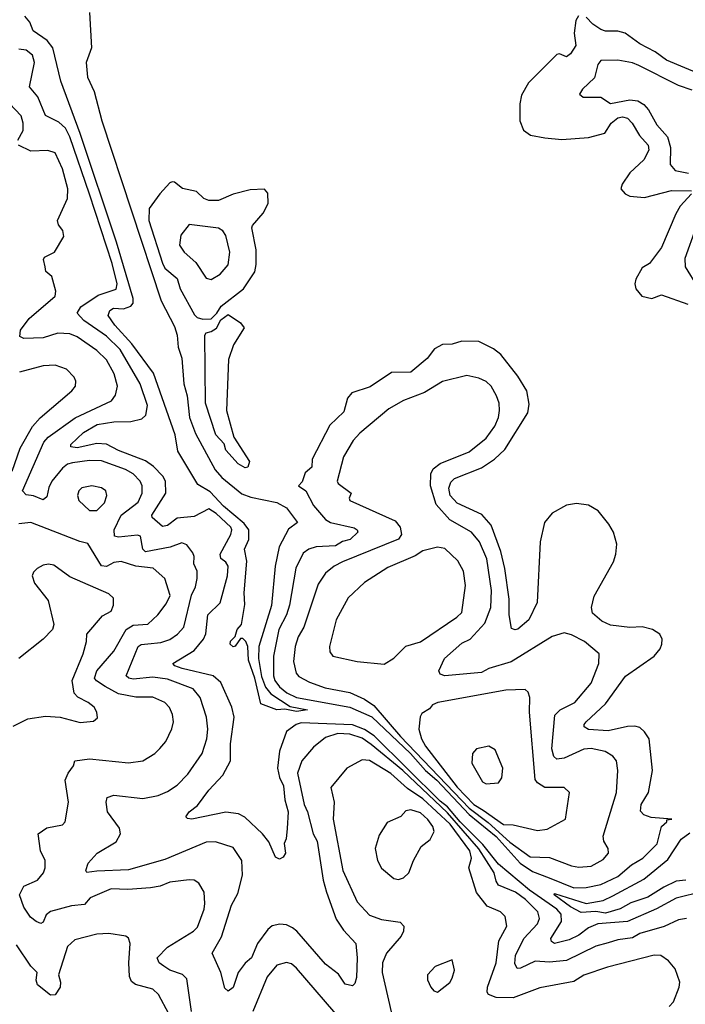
# Model space of a CAD drawing. Extents: x 1954683 to 2060285, y 904798 to 1016299.
# Tile 228 of 256: x 1976289 to 1979022, y 987234 to 991281. Entities that reach past the tile are written whole.
import ezdxf

# ---------------------------------------------------------------- set-up
doc = ezdxf.new("R2010")
doc.units = 0

msp = doc.modelspace()

# ---------------------------------------------------------------- linework, layer by layer
at = {"layer": '0CON10XD'}
for points in [[(1976575, 991310), (1976583.8, 991165), (1976561.2, 991105), (1976567.1, 991045), (1976595.1, 990985), (1976626.1, 990865), (1976870.2, 990125), (1976925, 990019.5), (1976935.4, 989985), (1976940, 989935), (1976955, 989889.2), (1976962.5, 989785), (1976975.8, 989735), (1976986.2, 989646.2), (1977010.8, 989580.8), (1977090.9, 989430.9), (1977119.2, 989399.2), (1977201.6, 989331.6), (1977237.9, 989317.9), (1977345, 989296.3), (1977384.3, 989275), (1977430, 989215), (1977392.5, 989187.5), (1977353.9, 989115), (1977338.5, 989035), (1977322.9, 988872.9), (1977270.6, 988705), (1977269.4, 988655), (1977282, 988582), (1977297.5, 988537.5), (1977319.9, 988509.9), (1977399, 988459), (1977471.2, 988445), (1977425, 988437.5), (1977377.6, 988447.6), (1977344.8, 988444.8), (1977279.4, 988469.4), (1977254.1, 988575), (1977228.9, 988648.9), (1977225.6, 988705), (1977218, 988725), (1977205, 988737.5), (1977195, 988737.5), (1977173.6, 988706.4), (1977165, 988703.3), (1977152.5, 988715), (1977155, 988726.2), (1977174.1, 988745.9), (1977182, 988775), (1977200, 988795), (1977212.9, 988877.1), (1977210.5, 988925), (1977220.9, 989055), (1977212, 989105), (1977230.2, 989145), (1977229.1, 989185), (1977210.3, 989210.3), (1977125, 989281.9), (1977070.5, 989340.5), (1977020.7, 989370.7), (1976987.1, 989425), (1976937.8, 989507.8), (1976927.1, 989575), (1976838.7, 989828.7), (1976749.2, 989949.2), (1976679.4, 990025), (1976652.1, 990065), (1976658.5, 990085), (1976674.3, 990095), (1976715, 990092.6), (1976745, 990103.2), (1976754.5, 990115.5), (1976754.8, 990135), (1976685.9, 990365.9), (1976537.6, 990812.4), (1976457.8, 991027.8), (1976424.8, 991165), (1976401.6, 991195), (1976343.9, 991235), (1976330.8, 991270.8), (1976309.4, 991295)], [(1978583.9, 991296.1), (1978573.1, 991276.9), (1978565.6, 991225), (1978572.3, 991175), (1978550.2, 991139.8), (1978535, 991127.5), (1978505, 991140), (1978495, 991138), (1978378.1, 991021.9), (1978349.9, 990970.1), (1978342.5, 990935), (1978342.4, 990865), (1978357.2, 990827.2), (1978386.7, 990806.7), (1978445, 990795.7), (1978515, 990789), (1978625, 990796.1), (1978692, 990815), (1978717.4, 990855), (1978745, 990877.9), (1978765, 990881), (1978785.4, 990875.4), (1978804.3, 990855), (1978833.7, 990805), (1978870, 990765), (1978872.7, 990745), (1978851.8, 990705), (1978795, 990650.8), (1978763.6, 990605), (1978757.1, 990585), (1978775, 990565.7), (1978795, 990555.5), (1978855, 990550.6), (1978965, 990578.6), (1979047.4, 990577.4)], [(1979098.8, 991285), (1979114.8, 991264.8), (1979150.8, 991240.8), (1979295, 991201.1), (1979354.6, 991175), (1979401.1, 991145), (1979407.8, 991125), (1979396.5, 991113.5), (1979335, 991106.8), (1979245, 991108.4), (1979215, 991097.1), (1979145, 991054), (1979095, 991051.5), (1978945.4, 991115), (1978898.1, 991148.1), (1978835, 991181.1), (1978775, 991225.3), (1978745, 991233.2), (1978695, 991233), (1978675, 991240.8), (1978642.8, 991262.8), (1978615, 991291.8)], [(1979095, 987698.2), (1978985, 987671.3), (1978903.6, 987626.4), (1978785, 987575.1), (1978663.3, 987565), (1978625, 987548.8), (1978585, 987518.8), (1978545, 987499), (1978485, 987484.3), (1978472.3, 987492.3), (1978470.3, 987505), (1978513.4, 987575), (1978512.9, 987605), (1978494.8, 987625), (1978382.9, 987702.9), (1978255, 987810.2), (1978191.4, 987891.4), (1978097.2, 987985), (1978045.7, 988045.7), (1978015, 988069.7), (1977745, 988337.3), (1977705, 988364.4), (1977655, 988382.6), (1977445, 988391.4), (1977423.6, 988385), (1977384.7, 988355), (1977355.6, 988275), (1977347.8, 988205), (1977356.2, 988166.2), (1977371.8, 988131.8), (1977377.1, 988075), (1977391, 988025), (1977387.2, 987957.2), (1977383.5, 987915), (1977374.7, 987894.7), (1977380.4, 987855), (1977370.5, 987839.5), (1977355, 987830.4), (1977339.3, 987839.3), (1977312.1, 987902.1), (1977285.4, 987935.4), (1977212.9, 988002.9), (1977187.1, 988017.1), (1977135.4, 988024.6), (1976995, 987995.5), (1976977.9, 987997.9), (1976971.2, 988005), (1976984.7, 988025), (1977018.4, 988051.6), (1977065, 988114.5), (1977123.4, 988176.6), (1977154.3, 988235), (1977153.9, 988305), (1977169, 988415), (1977160.3, 988455), (1977115, 988556.7), (1977083.3, 988585), (1976956, 988615), (1976926, 988625), (1976918, 988635), (1977005, 988688.7), (1977044, 988735), (1977052.6, 988757.4), (1977061, 988835), (1977112, 988885), (1977141.6, 988995), (1977145.2, 989035.2), (1977135, 989052), (1977115, 989066.4), (1977111.6, 989085), (1977155.8, 989165), (1977159.8, 989185), (1977155.6, 989195), (1977095, 989251.6), (1977065, 989270), (1977005, 989238.6), (1976935, 989232.4), (1976895, 989201.6), (1976875, 989198.5), (1976833.1, 989235), (1976831.8, 989245), (1976888.4, 989335), (1976886.8, 989385), (1976875.9, 989405), (1976838.4, 989445), (1976805, 989467.3), (1976695, 989509.8), (1976645, 989535.9), (1976605, 989538.7), (1976525, 989521.3), (1976499.2, 989525), (1976498.9, 989535), (1976550.3, 989585), (1976607.4, 989617.4), (1976675, 989628.4), (1976745, 989630.2), (1976790.1, 989639.9), (1976806.2, 989655), (1976813.4, 989695), (1976783.1, 989785), (1976700.9, 989925), (1976645, 989980.7), (1976551.9, 990045), (1976524, 990075), (1976539.2, 990100.8), (1976611.2, 990148.8), (1976685, 990173.4), (1976689.1, 990195), (1976668.8, 990278.8), (1976575, 990563.9), (1976495, 990799.6), (1976477.1, 990835), (1976449.5, 990859.5), (1976395, 990887.3), (1976363.7, 990963.7), (1976329.5, 991005), (1976350, 991105), (1976340.6, 991135), (1976315, 991156.1), (1976285, 991159)], [(1979051, 990991), (1978995, 991010.3), (1978831.9, 991091.9), (1978805, 991103.8), (1978745, 991114.3), (1978675, 991113.5), (1978662.8, 991097.2), (1978648.7, 991041.3), (1978600, 990995), (1978588.1, 990975), (1978602.6, 990962.6), (1978675, 990962.8), (1978715, 990936.2), (1978795, 990951.7), (1978827.1, 990947.1), (1978852.2, 990932.2), (1978871, 990911), (1978905, 990848.8), (1978948.8, 990798.8), (1978961, 990755), (1978959.6, 990685), (1978981, 990661), (1979035, 990649.5)], [(1976280.6, 990785), (1976302.5, 990825), (1976303.3, 990855), (1976294.5, 990885), (1976246.9, 990936.9)], [(1976605, 987781.3), (1976565, 987776.7), (1976560, 987785), (1976570, 987815), (1976607.1, 987855), (1976685, 987901.8), (1976702.8, 987935), (1976698.1, 987958.1), (1976649.6, 988025), (1976644.3, 988065.7), (1976648, 988085), (1976675, 988094.5), (1976795, 988080.4), (1976857, 988093), (1976895, 988109.2), (1976935, 988134.5), (1976979.6, 988180.4), (1977037.9, 988265), (1977057.1, 988325), (1977061.1, 988365), (1977055.9, 988415), (1977030, 988495), (1977000.5, 988530.5), (1976895, 988570.7), (1976835, 988579.3), (1976755, 988571.3), (1976737.5, 988575), (1976725.6, 988585), (1976774.7, 988705), (1976787.1, 988712.9), (1976815, 988715.2), (1976868.1, 988721.9), (1976905, 988733.7), (1976936.9, 988755), (1976962.4, 988785), (1976994.1, 988915.9), (1977010.1, 988949.9), (1977017.2, 988985), (1977017.3, 989015), (1977004.3, 989044.3), (1977005.3, 989075), (1976999.8, 989089.8), (1976975, 989122.2), (1976955, 989131.1), (1976906.5, 989113.5), (1976805, 989094), (1976793.9, 989105), (1976785, 989158.9), (1976773.1, 989163.1), (1976694.1, 989154.1), (1976678.1, 989158.1), (1976676.4, 989185), (1976705.3, 989245), (1976775, 989298.2), (1976792.3, 989335), (1976792.1, 989365), (1976784.1, 989385), (1976755, 989414.8), (1976722.8, 989432.8), (1976625, 989468.1), (1976575, 989469.1), (1976505, 989460.2), (1976485, 989453.7), (1976465, 989438), (1976420.7, 989385), (1976408.6, 989358.6), (1976400.5, 989319.5), (1976385, 989307.9), (1976345, 989323.5), (1976315, 989327.9), (1976300, 989345), (1976387.8, 989545), (1976405.4, 989564.6), (1976515.8, 989644.2), (1976666.1, 989713.9), (1976682.1, 989737.9), (1976690.6, 989775), (1976677.3, 989825), (1976645, 989883.2), (1976605, 989920.8), (1976525, 989977.9), (1976495, 989989.2), (1976445, 989992.7), (1976385, 989973), (1976305, 989970.8), (1976288.9, 989978.9), (1976291.3, 990005), (1976327.2, 990052.8), (1976434.3, 990145), (1976437.1, 990165), (1976420, 990225), (1976396.4, 990246.4), (1976393.8, 990265), (1976386.7, 990295), (1976391.2, 990305), (1976432, 990325), (1976469.7, 990390.3), (1976465.8, 990415), (1976447.6, 990437.6), (1976443.6, 990455), (1976484.7, 990545.3), (1976486, 990585), (1976465, 990668.5), (1976435, 990734.1), (1976403.6, 990743.6), (1976335, 990739.8), (1976284.4, 990765)], [(1977040.4, 990050.4), (1977075, 990052.1), (1977098.7, 990075), (1977116.1, 990103.9), (1977207.5, 990175), (1977253.9, 990245), (1977260.2, 990275), (1977260.2, 990335), (1977242.2, 990425), (1977245, 990435.3), (1977288.8, 990485), (1977309.6, 990525), (1977307.7, 990567.7), (1977294.6, 990584.6), (1977235, 990581.9), (1977165, 990564.2), (1977105, 990538.3), (1977065, 990537.5), (1977045, 990546.4), (1977015, 990574.7), (1976956.6, 990586.6), (1976925, 990613.1), (1976915, 990614.4), (1976905, 990610.8), (1976864.3, 990565.7), (1976820, 990505), (1976818.9, 990455), (1976875, 990280), (1976885, 990260), (1976935, 990217.5), (1976947.5, 990175), (1977007.2, 990067.2), (1977017.4, 990057.4), (1977040.4, 990050.4)], [(1979048.4, 990565), (1979000.8, 990515), (1978983.6, 990483.6), (1978924.7, 990345), (1978875, 990278.9), (1978845, 990261.5), (1978818.5, 990215), (1978814.6, 990195), (1978818.9, 990175), (1978843.5, 990145), (1978885, 990134.7), (1978925, 990150), (1979032.3, 990112.3)], [(1977075, 990212.9), (1977112.5, 990235), (1977145, 990273.3), (1977151.8, 990325), (1977135, 990393.8), (1977123.6, 990413.6), (1977104.5, 990424.5), (1976985, 990439.4), (1976950.6, 990395), (1976945, 990354), (1976964.7, 990325), (1977012.6, 990282.6), (1977055, 990218.1), (1977075, 990212.9)], [(1979065.9, 990425), (1979020.2, 990299.8), (1979021.2, 990265), (1979072.3, 990182.3)], [(1977215, 989438.6), (1977186.5, 989455), (1977135, 989511.3), (1977128.1, 989538.1), (1977093.7, 989575), (1977051.4, 989705), (1977048.9, 989985), (1977055, 989994.4), (1977075, 989998.8), (1977096.3, 990013.7), (1977115, 990047.5), (1977145, 990069.4), (1977195.8, 990035), (1977210, 990015), (1977166.2, 989945), (1977146.2, 989885), (1977138, 989675), (1977167.5, 989565), (1977231.9, 989465), (1977225, 989441.4), (1977215, 989438.6)], [(1978565, 987713), (1978615, 987714.3), (1978675, 987727), (1978745, 987760), (1978801.7, 987808.3), (1978848.2, 987835), (1978906.2, 987893.8), (1978924.8, 987965.2), (1978945.8, 987985), (1978947, 987993), (1978967.5, 987995), (1978882.5, 988002.5), (1978852.6, 988012.6), (1978838, 988028), (1978841.4, 988055), (1978871.6, 988105), (1978887.5, 988195), (1978873.3, 988325), (1978855, 988354.5), (1978835, 988372.1), (1978815, 988377.7), (1978785, 988376.5), (1978705, 988357.7), (1978625, 988363.8), (1978606.5, 988375), (1978606.5, 988385), (1978615.4, 988395), (1978695, 988469.7), (1978776.9, 988583.1), (1978894.8, 988665.2), (1978918.8, 988695), (1978926.2, 988715), (1978927.1, 988735), (1978917.5, 988755), (1978887.5, 988775), (1978845.3, 988785.3), (1978795, 988782.9), (1978715, 988793), (1978679.6, 988809.6), (1978641.2, 988841.2), (1978637.1, 988865), (1978648.5, 988911.5), (1978727.5, 989052.5), (1978737.5, 989085), (1978740.5, 989125), (1978726.8, 989175), (1978708.3, 989208.3), (1978665, 989262.7), (1978625, 989285.3), (1978575, 989292.4), (1978534.4, 989285.6), (1978475, 989252.8), (1978443.5, 989215), (1978426.6, 989135), (1978414, 988886), (1978379.2, 988815), (1978335, 988776.5), (1978323.1, 988773.1), (1978308.8, 988778.8), (1978298.4, 988835), (1978299.2, 988899.2), (1978281.2, 989025), (1978264.9, 989094.9), (1978225, 989203.3), (1978187.1, 989247.1), (1978085, 989293.9), (1978057.2, 989325), (1978051, 989355), (1978059.3, 989380.7), (1978074.1, 989395.9), (1978185, 989439), (1978238.9, 989475), (1978280.6, 989515), (1978375.2, 989665), (1978381.4, 989701.4), (1978371.3, 989755), (1978335, 989815.5), (1978264, 989905), (1978235, 989927.6), (1978175, 989958.5), (1978105, 989959.3), (1978065, 989946.7), (1978025, 989945.5), (1977992.5, 989927.5), (1977962, 989888), (1977895, 989832.5), (1977815, 989830.4), (1977727.4, 989772.6), (1977652.6, 989747.4), (1977635.4, 989725), (1977620.3, 989669.7), (1977562.5, 989615), (1977490.3, 989475), (1977488.3, 989441.7), (1977461, 989419), (1977448.7, 989381.3), (1977433.8, 989365), (1977464.4, 989344.4), (1977495, 989284.5), (1977545, 989226.4), (1977565, 989214.8), (1977662.5, 989192.5), (1977674.4, 989185), (1977677.5, 989175), (1977646.2, 989145), (1977615, 989136.8), (1977585, 989118.8), (1977505.6, 989114.4), (1977475.7, 989104.3), (1977452.2, 989087.8), (1977422.7, 989027.3), (1977397.1, 988875), (1977384.5, 988835.5), (1977352.3, 988775), (1977331.7, 988665), (1977331, 988585), (1977336.9, 988565), (1977355, 988539.8), (1977386.2, 988515), (1977425, 988494.9), (1977645, 988456.2), (1977735, 988416.1), (1977893.7, 988265), (1977955.2, 988195), (1978002.2, 988155), (1978135, 988015.1), (1978245, 987924.3), (1978343.4, 987815), (1978395, 987779.9), (1978463.7, 987753.7), (1978565, 987713)], [(1976257.6, 989425), (1976290.4, 989519.6), (1976340.8, 989609.2), (1976372.7, 989645), (1976502.9, 989755), (1976517.8, 989775), (1976518.9, 989795), (1976512.2, 989812.2), (1976480.8, 989845), (1976435, 989860.8), (1976385, 989857.7), (1976288, 989832)], [(1978585, 987797.7), (1978635, 987802.6), (1978685, 987830), (1978706.9, 987855), (1978705.4, 987875), (1978688.2, 987905), (1978685.5, 987925), (1978739.6, 988105), (1978745.4, 988195), (1978740, 988235), (1978725, 988254.4), (1978693.2, 988273.2), (1978635, 988285.7), (1978605, 988282.8), (1978525, 988245.9), (1978495, 988242.3), (1978482.6, 988252.6), (1978474.4, 988285), (1978486.8, 988423.2), (1978508.8, 988445), (1978568.2, 988475), (1978635, 988554.4), (1978667.8, 988635), (1978668.6, 988675), (1978608.6, 988725), (1978555, 988753.3), (1978525, 988761.1), (1978475, 988746.5), (1978307.5, 988642.5), (1978215, 988614.8), (1978185, 988597.4), (1978034.7, 988584.7), (1978015, 988590.8), (1978009.4, 988605), (1978033.8, 988655), (1978105, 988718.7), (1978138.2, 988735), (1978199, 988801), (1978223.8, 988865), (1978226.7, 988935), (1978207.7, 989065), (1978177.5, 989135), (1978144.6, 989175), (1978055.4, 989225.4), (1977998.9, 989288.9), (1977975.2, 989365), (1977976.8, 989415), (1977987, 989435), (1978015, 989456.4), (1978135, 989505.3), (1978205, 989561.5), (1978239.6, 989610.4), (1978255, 989646.2), (1978259.3, 989675), (1978258, 989705), (1978247.5, 989735), (1978225, 989774.4), (1978204.2, 989794.2), (1978175, 989808.2), (1978125, 989818), (1978025, 989794), (1977951, 989749), (1977864.4, 989715.6), (1977805, 989681.5), (1977685, 989582.2), (1977658.7, 989551.3), (1977618.9, 989485), (1977592.3, 989385), (1977596.2, 989375), (1977649.4, 989335), (1977641.4, 989315), (1977645, 989304.5), (1977830.8, 989220.8), (1977850.7, 989195), (1977857.2, 989165), (1977844.3, 989145.7), (1977615, 989053.1), (1977580.5, 989035), (1977545, 989006.4), (1977515, 988961.4), (1977455.2, 988785), (1977432.1, 988745), (1977419.5, 988705), (1977413, 988643), (1977423.5, 988595), (1977435, 988581.6), (1977478.5, 988558.5), (1977543.8, 988535), (1977645.2, 988515.2), (1977705, 988488.4), (1977742.6, 988462.6), (1977853.1, 988335), (1978135, 988040.7), (1978212.2, 987982.2), (1978301.4, 987901.4), (1978385, 987840.6), (1978465, 987837.6), (1978555, 987803.3), (1978585, 987797.7)], [(1976575, 989264.4), (1976605, 989264.4), (1976636.8, 989295), (1976646.4, 989325), (1976642.5, 989345), (1976625, 989356.5), (1976585, 989364.5), (1976543.5, 989356.5), (1976531.9, 989345), (1976525.6, 989325), (1976531.5, 989305), (1976575, 989264.4)], [(1976994.5, 987205), (1976975, 987339.2), (1976957.2, 987357.2), (1976905, 987375.3), (1976880.6, 987390.6), (1976860.9, 987405), (1976853.1, 987425), (1976895, 987469.4), (1977002.5, 987535), (1977019, 987551), (1977046.1, 987625), (1977048.8, 987648.8), (1977045.6, 987695), (1977025, 987732.9), (1977005, 987744.4), (1976985, 987745.5), (1976905, 987736.4), (1976865, 987719.4), (1976826.4, 987713.6), (1976733.4, 987706.6), (1976665, 987709.2), (1976578.5, 987671.5), (1976555, 987644.8), (1976501, 987639), (1976414.7, 987615.3), (1976397.9, 987602.1), (1976385, 987572), (1976375, 987567.1), (1976355.8, 987575), (1976333, 987593), (1976305, 987633.1), (1976287.7, 987685), (1976305, 987720.5), (1976361.8, 987745), (1976385.8, 987774.2), (1976393.6, 987795), (1976393.6, 987825), (1976374.2, 987865), (1976364.6, 987935.4), (1976399.8, 987960.2), (1976465, 987971.4), (1976475.6, 987985), (1976489.3, 988065), (1976475.4, 988155), (1976487.8, 988185), (1976510.3, 988215), (1976514.7, 988235.3), (1976575, 988242.9), (1976735, 988226.8), (1976795, 988235.5), (1976844.3, 988265), (1976864.7, 988285.3), (1976889.4, 988315), (1976913.1, 988366.9), (1976920, 988395), (1976916.2, 988425), (1976904, 988454), (1976885.3, 988475.3), (1976835, 988496.8), (1976765, 988496.8), (1976695, 988510), (1976640.2, 988540.2), (1976603.6, 988563.6), (1976595.9, 988575), (1976604.8, 988605), (1976674.6, 988685.4), (1976725.7, 988774.3), (1976755, 988792.5), (1976815, 988796.2), (1976855.5, 988835), (1976890, 988880), (1976906.1, 988915), (1976885.4, 988985), (1976836.3, 989026.3), (1976765, 989035.2), (1976705, 989053.6), (1976675, 989050.7), (1976645, 989034), (1976625, 989036.1), (1976568.4, 989128.4), (1976535, 989136.1), (1976335, 989214), (1976285, 989208.9)], [(1977785, 988632.2), (1977825, 988657.5), (1977874, 988706), (1977935, 988724.5), (1978084.3, 988825), (1978104.3, 988845), (1978119.6, 988955), (1978111.5, 989015), (1978087.6, 989057.6), (1978035, 989108.1), (1978005, 989112.9), (1977945, 989098.1), (1977912.7, 989077.3), (1977800.9, 989029.1), (1977705, 988967.3), (1977637.8, 988905), (1977587.8, 988815), (1977560.5, 988705), (1977562.8, 988682.8), (1977574.2, 988665), (1977675, 988643.6), (1977785, 988632.2)], [(1976262.5, 988377.5), (1976322.7, 988407.3), (1976395, 988418.1), (1976454.6, 988414.6), (1976536.8, 988393.2), (1976592.3, 988397.7), (1976608.3, 988411.7), (1976605.8, 988435), (1976594.3, 988455), (1976570, 988475), (1976527.1, 988497.1), (1976512.8, 988512.8), (1976503.9, 988565), (1976548.8, 988675), (1976562.5, 988725), (1976563.9, 988756.1), (1976628.8, 988831.2), (1976665, 988850), (1976674.3, 988875), (1976674.2, 988904.2), (1976655, 988920.8), (1976495, 988990.6), (1976428.9, 989038.9), (1976407, 989043), (1976385, 989039.2), (1976360, 989025), (1976345, 989010), (1976340, 988995), (1976350, 988965), (1976405, 988893.3), (1976428.8, 988795), (1976423.8, 988775), (1976384.4, 988735.6), (1976285, 988656)], [(1978415, 987949.4), (1978455, 987954.7), (1978530, 987995), (1978546.9, 988105), (1978525, 988125.6), (1978445, 988126.1), (1978415.2, 988145.2), (1978405, 988158.9), (1978382.4, 988435), (1978383.5, 988495), (1978377.5, 988517.5), (1978365, 988528.6), (1978285.3, 988525.3), (1978006.2, 988475), (1977984.6, 988465.4), (1977971.3, 988448.7), (1977940.9, 988429.1), (1977933.6, 988416.4), (1977927.5, 988365), (1977938.2, 988325), (1977954.7, 988295), (1978085, 988126.8), (1978154.1, 988055), (1978191.8, 988031.8), (1978275, 987973.2), (1978315, 987971.6), (1978415, 987949.4)], [(1979027.2, 987587.2), (1978995, 987581.2), (1978935, 987554.8), (1978835, 987524.8), (1978805, 987507), (1978745, 987499.8), (1978705, 987487.5), (1978655, 987473.2), (1978535, 987414.8), (1978465, 987407.7), (1978405, 987411.9), (1978345, 987382.5), (1978331.1, 987381.1), (1978322.3, 987402.3), (1978324.8, 987435), (1978359.5, 987505), (1978415.3, 987565), (1978422.9, 987587.1), (1978416.2, 987615), (1978366.4, 987665), (1978325, 987695.5), (1978255, 987724.2), (1978245, 987740), (1978237.8, 987775), (1978175, 987873.5), (1978045, 988020.8), (1977862.6, 988195), (1977731.6, 988301.6), (1977695, 988328.7), (1977645, 988344.6), (1977595, 988346.7), (1977545, 988331.4), (1977495, 988291.5), (1977447.1, 988235), (1977430, 988185), (1977457, 988055), (1977470.4, 988025), (1977493.9, 987935), (1977511, 987905), (1977535.2, 987745.2), (1977548.8, 987695), (1977588.2, 987585), (1977618.5, 987538.5), (1977669.4, 987485), (1977675.3, 987425), (1977672.1, 987345), (1977665, 987320), (1977655, 987310), (1977625, 987317.1), (1977598, 987358), (1977545, 987400), (1977426.8, 987535), (1977408.6, 987548.6), (1977385, 987560.9), (1977356.7, 987563.3), (1977325, 987556.6), (1977307.5, 987542.5), (1977265.3, 987485), (1977240.3, 987425), (1977215, 987403.5), (1977185.4, 987365), (1977165, 987304), (1977145, 987288), (1977131.3, 987301.3), (1977114.4, 987365), (1977079.4, 987445), (1977117.7, 987512.3), (1977158.2, 987641.8), (1977185, 987690), (1977203.9, 987765), (1977200.4, 987825), (1977165, 987879.4), (1977092.6, 987902.6), (1977055, 987900.5), (1976885, 987828.9), (1976735, 987787.3), (1976605, 987781.3)], [(1978205, 988140), (1978255, 988144.2), (1978269.2, 988165), (1978272.5, 988205), (1978240.9, 988280.9), (1978215, 988295.7), (1978165, 988284), (1978148, 988265), (1978145.7, 988225), (1978189.3, 988149.3), (1978205, 988140)], [(1978955.7, 987225), (1978973.3, 987245), (1978997.3, 987305), (1978999.6, 987325), (1978980.2, 987380.2), (1978952.6, 987412.6), (1978921.2, 987435), (1978895, 987436.8), (1978703.2, 987386.8), (1978605, 987354.1), (1978565, 987328.4), (1978425, 987301.8), (1978315, 987260.5), (1978245, 987263.1), (1978214.5, 987275), (1978208.9, 987285), (1978210.3, 987305), (1978245.3, 987405.3), (1978256.8, 987495), (1978289.6, 987555), (1978283.1, 987595), (1978262.9, 987615), (1978208.2, 987638.2), (1978164.6, 987694.6), (1978133.9, 987795), (1978144.3, 987835), (1978136.9, 987865), (1978055.9, 987975), (1977945, 988078.6), (1977880.9, 988120.9), (1977812.6, 988182.6), (1977725, 988236.8), (1977695, 988238.9), (1977632.5, 988205), (1977566, 988125), (1977580, 988065), (1977576.7, 987995), (1977615.3, 987785), (1977674.2, 987655), (1977725, 987600.4), (1977775, 987583.5), (1977851.6, 987571.6), (1977866.1, 987555), (1977865.3, 987535), (1977855.3, 987515), (1977795.7, 987444.3), (1977779.2, 987405), (1977777.3, 987365), (1977825.3, 987155)], [(1977845, 987748), (1977865, 987754), (1977887.5, 987775), (1977905.8, 987825), (1977936.9, 987883.1), (1977975, 987912), (1977990.8, 987945), (1977985.6, 987965), (1977965, 987994.3), (1977935, 988020.8), (1977895, 988034), (1977875, 988030), (1977854.1, 988005.9), (1977798.3, 987981.7), (1977765, 987930), (1977748.1, 987875), (1977757.5, 987825), (1977775, 987794), (1977825, 987752), (1977845, 987748)], [(1979025, 987745.2), (1978985, 987740), (1978933.8, 987716.2), (1978868.8, 987675), (1978799.1, 987650.9), (1978755, 987626.9), (1978695, 987609.4), (1978655, 987615.6), (1978595, 987612.2), (1978551.1, 987635), (1978483.1, 987685), (1978485, 987690), (1978615, 987648.1), (1978685, 987661.5), (1978725, 987679.8), (1978851.7, 987748.3), (1978949.9, 987830.1), (1979005, 987912.5), (1979040.5, 987939.5)], [(1976900.9, 987195), (1976858.5, 987275), (1976835, 987296.7), (1976763.9, 987316.1), (1976747.7, 987327.7), (1976739.2, 987349.2), (1976736.6, 987405), (1976742.9, 987485), (1976735.8, 987505.8), (1976725, 987514), (1976655, 987525.7), (1976605, 987522.5), (1976515, 987499.5), (1976485, 987471.4), (1976447.5, 987355), (1976456.2, 987325), (1976454.4, 987305), (1976435, 987274), (1976415, 987271.4), (1976361.9, 987315), (1976356, 987334), (1976360, 987365), (1976335, 987390.9), (1976275, 987479.4)], [(1977621.6, 987155), (1977425, 987383.5), (1977405, 987401.1), (1977385, 987406.7), (1977345, 987395.5), (1977305, 987347.3), (1977245.8, 987205)], [(1978005, 987284), (1978055, 987323.8), (1978065, 987342.5), (1978073.8, 987375), (1978065, 987417.5), (1977995, 987390), (1977963.3, 987355), (1977963.3, 987335), (1977976.7, 987305), (1977989.3, 987289.3), (1978005, 987284)]]:
    msp.add_lwpolyline(points, dxfattribs=at)

doc.saveas('drawing.dxf')
